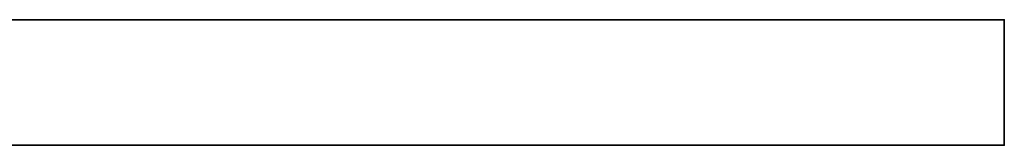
# Model space of a CAD drawing. Header units: millimetres. Extents: x -309 to 8059, y -96 to 57.
# Tile 16 of 99: x 0 to 309, y -39 to 0. Entities that reach past the tile are written whole.
import ezdxf

# ---------------------------------------------------------------- set-up
doc = ezdxf.new("R2010")
doc.units = ezdxf.units.MM
doc.layers.add('151', color=7, linetype='Continuous', true_color=0xffffff)

# ---------------------------------------------------------------- blocks, each defined once
blk = doc.blocks.new('UG_SURFACE_015')
at = {"layer": '151', "color": 252, "linetype": 'Continuous', "lineweight": 35}
for points in [[(-309, 0), (-309, 0, 2017), (309, 0, 2017), (309, 0)], [(-309, -39.3), (-309, -39.3, 2017), (-309, 0, 2017), (-309, 0)], [(309, -39.3, 2017), (309, 0, 2017), (-309, 0, 2017), (-309, -39.3, 2017)], [(-309, -39.3), (-309, 0), (309, 0), (309, -39.3)], [(309, 0), (309, 0, 2017), (309, -39.3, 2017), (309, -39.3)], [(309, -39.3), (309, -39.3, 2017), (-309, -39.3, 2017), (-309, -39.3)]]:
    blk.add_3dface(points, dxfattribs=at)

msp = doc.modelspace()

# ---------------------------------------------------------------- linework, layer by layer
at = {"layer": '151', "color": 252, "linetype": 'Continuous', "lineweight": 35}
for p, q in [((309, 0, 2017), (-309, 0, 2017)), ((309, 0), (-309, 0)), ((309, -39.3), (309, 0)), ((309, -39.3, 2017), (309, 0, 2017)), ((309, 0, 2017), (309, 0)), ((309, 0, 2017), (309, 0)), ((-309, -39.3), (309, -39.3)), ((-309, -39.3, 2017), (309, -39.3, 2017)), ((309, -39.3, 2017), (309, -39.3))]:
    msp.add_line(p, q, dxfattribs=at)

# ---------------------------------------------------------------- block references
msp.add_blockref('UG_SURFACE_015', (0, 0), dxfattribs=at)

doc.saveas('drawing.dxf')
